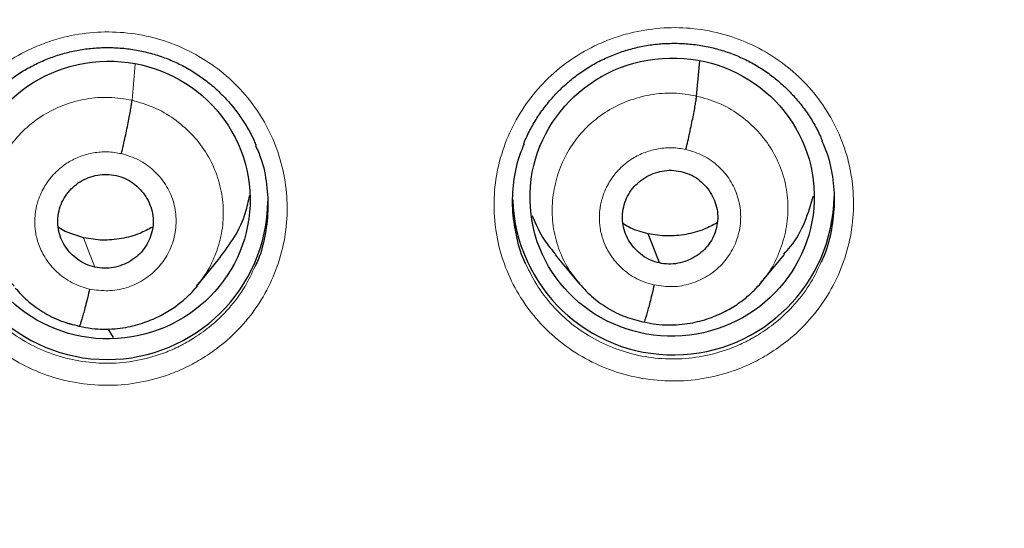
# Model space of a CAD drawing. Header units: millimetres. Extents: x 8 to 2314, y 12 to 2305.
# Tile 73 of 156: x 1093 to 1103, y 1813 to 1818. Entities that reach past the tile are written whole.
import ezdxf

# ---------------------------------------------------------------- set-up
doc = ezdxf.new("R2010")
doc.units = ezdxf.units.MM

msp = doc.modelspace()

# ---------------------------------------------------------------- linework, layer by layer
at = {"color": 252, "linetype": 'Continuous', "lineweight": 0}
for p, q in [((1093.923, 1817.387), (1093.957, 1817.77)), ((1093.361, 1814.993), (1093.254, 1815.029))]:
    msp.add_line(p, q, dxfattribs=at)
at = {"color": 7, "linetype": 'Continuous', "lineweight": 30}
for p, q in [((1099.892, 1817.431), (1099.925, 1817.804)), ((1093.214, 1815.999), (1093.144, 1816.042)), ((1093.411, 1815.931), (1093.214, 1815.999)), ((1094.606, 1815.421), (1094.851, 1815.719)), ((1098.397, 1815.75), (1098.644, 1815.455)), ((1100.575, 1815.458), (1100.82, 1815.755)), ((1100.579, 1815.471), (1100.571, 1815.462)), ((1093.366, 1814.996), (1093.361, 1814.993)), ((1093.725, 1814.878), (1093.67, 1814.969))]:
    msp.add_line(p, q, dxfattribs=at)
at = {"color": 252, "linetype": 'Continuous', "lineweight": 0, "flags": 128}
msp.add_lwpolyline([(1093.528, 1815.621), (1093.463, 1815.795), (1093.411, 1815.931)], dxfattribs=at)
at = {"color": 7, "linetype": 'Continuous', "lineweight": 30, "flags": 128}
msp.add_lwpolyline([(1099.498, 1815.665), (1099.432, 1815.838), (1099.38, 1815.975)], dxfattribs=at)
at = {"color": 252, "linetype": 'Continuous', "lineweight": 0}
msp.add_arc((1086.401, 1809.742), 25.454, 359.5039, 180.4634, dxfattribs=at)
at = {"color": 7, "linetype": 'Continuous', "lineweight": 30}
for centre, start, end in [((1093.66, 1816.344), 180.818, 359.182), ((1099.646, 1816.393), 182.0267, 359.1712)]:
    msp.add_arc(centre, 1.7, start, end, dxfattribs=at)
for centre, major_axis, ratio in [((1099.633, 1816.362), (1.499, 0.108), 0.979023), ((1093.674, 1816.331), (1.494, 0.097), 0.981131)]:
    msp.add_ellipse(centre, major_axis=major_axis, ratio=ratio, dxfattribs=at)
for points, knots in [([(1133.526, 1808.406), (1133.539, 1808.549), (1133.565, 1808.848), (1133.601, 1809.319), (1133.634, 1809.836), (1133.663, 1810.397), (1133.687, 1811.002), (1133.704, 1811.652), (1133.713, 1812.373), (1133.709, 1813.167), (1133.69, 1814.036), (1133.653, 1814.955), (1133.594, 1815.903), (1133.501, 1817.018), (1133.362, 1818.284), (1133.159, 1819.695), (1132.911, 1821.095), (1132.62, 1822.481), (1132.286, 1823.853), (1131.902, 1825.24), (1131.466, 1826.64), (1130.977, 1828.05), (1130.445, 1829.438), (1129.913, 1830.706), (1129.393, 1831.855), (1128.898, 1832.88), (1128.39, 1833.871), (1127.843, 1834.881), (1127.255, 1835.903), (1126.628, 1836.932), (1125.999, 1837.907), (1125.371, 1838.831), (1124.746, 1839.705), (1124.156, 1840.492), (1123.603, 1841.2), (1123.089, 1841.833), (1122.584, 1842.433), (1122.084, 1843.007), (1121.521, 1843.632), (1120.875, 1844.324), (1120.124, 1845.091), (1119.35, 1845.846), (1118.555, 1846.587), (1117.741, 1847.31), (1116.879, 1848.04), (1115.966, 1848.775), (1115.001, 1849.511), (1114.139, 1850.133), (1113.391, 1850.649), (1112.762, 1851.067), (1112.093, 1851.495), (1111.384, 1851.933), (1110.632, 1852.377), (1109.838, 1852.826), (1109.023, 1853.266), (1108.192, 1853.693), (1107.344, 1854.108), (1106.458, 1854.521), (1105.531, 1854.928), (1104.564, 1855.33), (1103.572, 1855.716), (1102.556, 1856.087), (1101.518, 1856.439), (1100.441, 1856.778), (1099.326, 1857.101), (1098.173, 1857.405), (1096.982, 1857.687), (1095.754, 1857.946), (1094.533, 1858.171), (1093.323, 1858.362), (1092.127, 1858.521), (1090.902, 1858.651), (1089.65, 1858.753), (1088.371, 1858.819), (1087.337, 1858.851), (1086.731, 1858.847), (1086.559, 1858.846)], [0, 0, 0, 0, 0.005494, 0.011571, 0.018232, 0.025477, 0.033308, 0.041725, 0.050729, 0.061313, 0.07261, 0.084622, 0.097157, 0.109693, 0.128298, 0.146842, 0.165323, 0.183741, 0.202094, 0.22038, 0.239851, 0.259237, 0.278535, 0.29774, 0.31276, 0.3276, 0.342038, 0.35607, 0.372243, 0.387841, 0.402865, 0.417317, 0.431201, 0.444517, 0.455459, 0.465991, 0.476113, 0.485829, 0.495457, 0.508639, 0.522479, 0.536978, 0.550482, 0.564515, 0.579078, 0.594176, 0.609813, 0.625995, 0.635215, 0.64493, 0.655143, 0.665856, 0.677074, 0.688801, 0.70104, 0.712711, 0.724817, 0.737358, 0.750338, 0.763757, 0.777617, 0.791261, 0.805309, 0.819761, 0.834616, 0.849872, 0.865529, 0.881585, 0.898037, 0.913147, 0.928574, 0.944316, 0.960371, 0.976739, 0.993419, 1, 1, 1, 1]), ([(1086.559, 1854.94), (1086.697, 1854.939), (1087.1, 1854.938), (1087.766, 1854.926), (1088.558, 1854.898), (1089.349, 1854.857), (1090.139, 1854.803), (1090.928, 1854.734), (1091.716, 1854.652), (1092.503, 1854.557), (1093.287, 1854.448), (1094.069, 1854.326), (1094.85, 1854.19), (1095.627, 1854.041), (1096.402, 1853.878), (1097.174, 1853.703), (1097.942, 1853.514), (1098.707, 1853.311), (1099.469, 1853.096), (1100.226, 1852.868), (1100.979, 1852.627), (1101.728, 1852.372), (1102.472, 1852.105), (1103.211, 1851.825), (1103.945, 1851.533), (1104.674, 1851.228), (1105.397, 1850.91), (1106.115, 1850.581), (1106.826, 1850.238), (1107.531, 1849.884), (1108.23, 1849.518), (1108.922, 1849.139), (1109.608, 1848.749), (1110.286, 1848.347), (1110.957, 1847.934), (1111.621, 1847.509), (1112.276, 1847.073), (1112.924, 1846.625), (1113.564, 1846.166), (1114.196, 1845.697), (1114.819, 1845.217), (1115.433, 1844.726), (1116.039, 1844.224), (1116.636, 1843.713), (1117.223, 1843.191), (1117.801, 1842.659), (1118.369, 1842.117), (1118.928, 1841.566), (1119.477, 1841.005), (1120.015, 1840.435), (1120.543, 1839.855), (1121.061, 1839.267), (1121.569, 1838.669), (1122.065, 1838.063), (1122.551, 1837.449), (1123.026, 1836.827), (1123.489, 1836.196), (1123.942, 1835.557), (1124.382, 1834.911), (1124.812, 1834.258), (1125.229, 1833.597), (1125.635, 1832.929), (1126.028, 1832.254), (1126.41, 1831.572), (1126.779, 1830.884), (1127.136, 1830.19), (1127.48, 1829.49), (1127.812, 1828.784), (1128.132, 1828.072), (1128.438, 1827.355), (1128.732, 1826.633), (1129.013, 1825.906), (1129.281, 1825.174), (1129.535, 1824.437), (1129.777, 1823.697), (1130.005, 1822.952), (1130.22, 1822.204), (1130.422, 1821.451), (1130.61, 1820.696), (1130.784, 1819.938), (1130.945, 1819.176), (1131.093, 1818.412), (1131.226, 1817.646), (1131.318, 1817.074), (1131.361, 1816.758), (1131.369, 1816.699)], [0, 0, 0, 0, 0.006403, 0.018634, 0.030864, 0.043094, 0.055324, 0.067555, 0.079785, 0.092015, 0.104246, 0.116476, 0.128707, 0.140937, 0.153167, 0.165398, 0.177628, 0.189859, 0.202089, 0.21432, 0.22655, 0.238781, 0.251011, 0.263242, 0.275473, 0.287704, 0.299934, 0.312165, 0.324396, 0.336627, 0.348858, 0.361089, 0.37332, 0.385551, 0.397782, 0.410014, 0.422245, 0.434476, 0.446708, 0.458939, 0.47117, 0.483402, 0.495634, 0.507865, 0.520097, 0.532329, 0.544561, 0.556793, 0.569025, 0.581257, 0.593489, 0.605721, 0.617954, 0.630186, 0.642418, 0.654651, 0.666883, 0.679116, 0.691349, 0.703581, 0.715814, 0.728047, 0.74028, 0.752513, 0.764746, 0.776979, 0.789212, 0.801446, 0.813679, 0.825912, 0.838146, 0.850379, 0.862613, 0.874846, 0.88708, 0.899313, 0.911547, 0.923781, 0.936015, 0.948248, 0.960482, 0.972716, 0.98495, 0.997184, 1, 1, 1, 1]), ([(1091.602, 1832.181), (1091.696, 1832.159), (1091.974, 1832.095), (1092.433, 1831.978), (1092.978, 1831.827), (1093.518, 1831.663), (1094.055, 1831.485), (1094.586, 1831.295), (1095.113, 1831.092), (1095.634, 1830.876), (1096.15, 1830.648), (1096.66, 1830.408), (1097.164, 1830.155), (1097.662, 1829.891), (1098.153, 1829.614), (1098.636, 1829.326), (1099.113, 1829.027), (1099.581, 1828.715), (1100.042, 1828.393), (1100.495, 1828.06), (1100.939, 1827.716), (1101.374, 1827.362), (1101.801, 1826.997), (1102.218, 1826.622), (1102.626, 1826.237), (1103.024, 1825.842), (1103.412, 1825.438), (1103.79, 1825.025), (1104.157, 1824.603), (1104.514, 1824.172), (1104.86, 1823.732), (1105.194, 1823.285), (1105.518, 1822.829), (1105.83, 1822.366), (1106.13, 1821.896), (1106.419, 1821.418), (1106.695, 1820.934), (1106.96, 1820.443), (1107.212, 1819.946), (1107.451, 1819.443), (1107.678, 1818.934), (1107.892, 1818.42), (1108.094, 1817.901), (1108.282, 1817.378), (1108.457, 1816.85), (1108.619, 1816.318), (1108.767, 1815.782), (1108.902, 1815.243), (1109.024, 1814.7), (1109.132, 1814.155), (1109.226, 1813.608), (1109.307, 1813.058), (1109.373, 1812.507), (1109.422, 1812.014), (1109.442, 1811.705), (1109.451, 1811.58)], [0, 0, 0, 0, 0.009842, 0.02899, 0.048138, 0.067286, 0.086435, 0.105584, 0.124733, 0.143883, 0.163033, 0.182184, 0.201335, 0.220487, 0.239639, 0.258792, 0.277945, 0.297099, 0.316253, 0.335408, 0.354564, 0.37372, 0.392877, 0.412035, 0.431193, 0.450352, 0.469511, 0.488672, 0.507833, 0.526994, 0.546157, 0.56532, 0.584484, 0.603648, 0.622814, 0.641979, 0.661146, 0.680313, 0.699481, 0.71865, 0.737819, 0.756988, 0.776159, 0.795329, 0.814501, 0.833672, 0.852845, 0.872017, 0.891191, 0.910364, 0.929538, 0.948712, 0.967886, 0.987061, 1, 1, 1, 1]), ([(1098.065, 1816.926), (1098.066, 1816.928), (1098.083, 1816.977), (1098.128, 1817.069), (1098.202, 1817.199), (1098.289, 1817.322), (1098.387, 1817.439), (1098.495, 1817.546), (1098.614, 1817.644), (1098.74, 1817.732), (1098.874, 1817.808), (1099.014, 1817.871), (1099.158, 1817.92), (1099.305, 1817.957), (1099.456, 1817.981), (1099.61, 1817.991), (1099.764, 1817.988), (1099.918, 1817.972), (1100.069, 1817.942), (1100.216, 1817.899), (1100.358, 1817.843), (1100.493, 1817.775), (1100.621, 1817.695), (1100.742, 1817.604), (1100.855, 1817.502), (1100.958, 1817.39), (1101.052, 1817.269), (1101.133, 1817.141), (1101.189, 1817.036), (1101.213, 1816.973), (1101.22, 1816.957)], [0, 0, 0, 0, 0.001516, 0.039208, 0.076571, 0.114161, 0.152046, 0.190153, 0.228386, 0.266617, 0.30472, 0.342613, 0.38021, 0.417585, 0.455234, 0.493173, 0.531315, 0.569553, 0.607747, 0.645796, 0.683639, 0.721112, 0.758379, 0.796068, 0.834107, 0.872374, 0.910725, 0.948954, 0.986917, 1, 1, 1, 1]), ([(1092.079, 1816.885), (1092.079, 1816.886), (1092.096, 1816.935), (1092.141, 1817.026), (1092.215, 1817.156), (1092.302, 1817.279), (1092.4, 1817.395), (1092.508, 1817.503), (1092.627, 1817.601), (1092.754, 1817.688), (1092.888, 1817.763), (1093.027, 1817.826), (1093.171, 1817.876), (1093.319, 1817.912), (1093.469, 1817.936), (1093.623, 1817.946), (1093.777, 1817.943), (1093.931, 1817.926), (1094.082, 1817.896), (1094.23, 1817.852), (1094.372, 1817.796), (1094.507, 1817.728), (1094.634, 1817.648), (1094.755, 1817.557), (1094.868, 1817.454), (1094.972, 1817.342), (1095.065, 1817.221), (1095.146, 1817.092), (1095.203, 1816.987), (1095.227, 1816.924), (1095.234, 1816.907)], [0, 0, 0, 0, 0.001171, 0.038871, 0.076242, 0.113839, 0.151731, 0.189845, 0.228085, 0.266321, 0.304427, 0.342321, 0.379918, 0.417292, 0.45494, 0.492878, 0.531018, 0.569254, 0.607446, 0.645492, 0.683332, 0.720801, 0.758065, 0.795753, 0.833789, 0.872054, 0.910404, 0.948632, 0.986596, 1, 1, 1, 1]), ([(1093.81, 1816.822), (1093.817, 1816.851), (1093.831, 1816.91), (1093.851, 1817), (1093.869, 1817.086), (1093.886, 1817.168), (1093.9, 1817.241), (1093.911, 1817.303), (1093.919, 1817.354), (1093.922, 1817.376), (1093.923, 1817.387)], [0, 0, 0, 0, 0.124467, 0.249316, 0.374517, 0.499779, 0.624946, 0.75013, 0.875205, 1, 1, 1, 1]), ([(1099.779, 1816.866), (1099.786, 1816.895), (1099.8, 1816.954), (1099.82, 1817.044), (1099.838, 1817.131), (1099.855, 1817.212), (1099.869, 1817.285), (1099.88, 1817.348), (1099.888, 1817.399), (1099.891, 1817.42), (1099.892, 1817.431)], [0, 0, 0, 0, 0.124273, 0.249076, 0.374325, 0.499679, 0.624949, 0.750215, 0.875307, 1, 1, 1, 1]), ([(1098.084, 1815.657), (1098.084, 1815.658), (1098.039, 1815.741), (1097.989, 1815.925), (1097.941, 1816.203), (1097.949, 1816.486), (1097.991, 1816.731), (1098.048, 1816.873), (1098.071, 1816.927)], [0, 0, 0, 0, 0.0011835, 0.2173788, 0.4336246, 0.6498706, 0.8661731, 1, 1, 1, 1]), ([(1101.215, 1816.958), (1101.235, 1816.913), (1101.293, 1816.781), (1101.339, 1816.546), (1101.354, 1816.264), (1101.315, 1815.984), (1101.265, 1815.786), (1101.216, 1815.69), (1101.21, 1815.679)], [0, 0, 0, 0, 0.112843, 0.327064, 0.541341, 0.755618, 0.969947, 1, 1, 1, 1]), ([(1095.229, 1816.908), (1095.249, 1816.863), (1095.306, 1816.732), (1095.352, 1816.497), (1095.367, 1816.215), (1095.329, 1815.935), (1095.278, 1815.737), (1095.229, 1815.641), (1095.223, 1815.629)], [0, 0, 0, 0, 0.112105, 0.326441, 0.5408, 0.75516, 0.969534, 1, 1, 1, 1]), ([(1099.498, 1815.665), (1099.466, 1815.674), (1099.402, 1815.692), (1099.317, 1815.743), (1099.243, 1815.808), (1099.183, 1815.885), (1099.138, 1815.972), (1099.111, 1816.066), (1099.105, 1816.163), (1099.118, 1816.259), (1099.149, 1816.352), (1099.198, 1816.437), (1099.264, 1816.51), (1099.343, 1816.569), (1099.432, 1816.613), (1099.528, 1816.64), (1099.627, 1816.65), (1099.692, 1816.639), (1099.725, 1816.633)], [0, 0, 0, 0, 0.062616, 0.125098, 0.187759, 0.250494, 0.313059, 0.375346, 0.437602, 0.499995, 0.562389, 0.624649, 0.686939, 0.749505, 0.81224, 0.8749, 0.937383, 1, 1, 1, 1]), ([(1099.725, 1816.633), (1099.757, 1816.625), (1099.82, 1816.607), (1099.905, 1816.556), (1099.979, 1816.491), (1100.039, 1816.413), (1100.084, 1816.326), (1100.111, 1816.233), (1100.118, 1816.136), (1100.105, 1816.039), (1100.073, 1815.946), (1100.024, 1815.862), (1099.958, 1815.789), (1099.879, 1815.73), (1099.79, 1815.685), (1099.695, 1815.659), (1099.595, 1815.649), (1099.53, 1815.659), (1099.498, 1815.665)], [0, 0, 0, 0, 0.0626164, 0.1250983, 0.1877594, 0.2504944, 0.3130589, 0.3753464, 0.4376025, 0.4999954, 0.5623896, 0.6246492, 0.6869394, 0.7495049, 0.8122398, 0.8749005, 0.9373826, 1, 1, 1, 1]), ([(1093.528, 1815.621), (1093.497, 1815.63), (1093.434, 1815.649), (1093.348, 1815.7), (1093.274, 1815.764), (1093.213, 1815.842), (1093.168, 1815.928), (1093.142, 1816.022), (1093.135, 1816.12), (1093.148, 1816.217), (1093.179, 1816.309), (1093.229, 1816.394), (1093.295, 1816.467), (1093.373, 1816.528), (1093.462, 1816.572), (1093.558, 1816.597), (1093.658, 1816.606), (1093.723, 1816.595), (1093.756, 1816.59)], [0, 0, 0, 0, 0.062453, 0.124914, 0.187517, 0.250106, 0.312497, 0.374752, 0.437128, 0.499593, 0.562031, 0.624529, 0.68715, 0.749751, 0.81225, 0.874787, 0.937388, 1, 1, 1, 1]), ([(1093.756, 1816.59), (1093.787, 1816.581), (1093.851, 1816.563), (1093.936, 1816.511), (1094.01, 1816.446), (1094.07, 1816.369), (1094.115, 1816.282), (1094.142, 1816.188), (1094.149, 1816.091), (1094.136, 1815.994), (1094.104, 1815.902), (1094.055, 1815.817), (1093.989, 1815.744), (1093.91, 1815.685), (1093.821, 1815.641), (1093.726, 1815.615), (1093.626, 1815.605), (1093.561, 1815.616), (1093.528, 1815.621)], [0, 0, 0, 0, 0.0626165, 0.1250977, 0.1877579, 0.2504927, 0.3130579, 0.375347, 0.4376045, 0.499998, 0.562392, 0.6246511, 0.6869413, 0.749507, 0.8122417, 0.8749018, 0.937383, 1, 1, 1, 1]), ([(1094.85, 1815.72), (1094.904, 1815.792), (1095.015, 1815.94), (1095.122, 1816.167), (1095.154, 1816.321), (1095.167, 1816.382)], [0, 0, 0, 0, 0.3627704, 0.7474774, 1, 1, 1, 1]), ([(1100.815, 1815.759), (1100.839, 1815.785), (1100.932, 1815.886), (1101.044, 1816.095), (1101.101, 1816.284), (1101.129, 1816.377)], [0, 0, 0, 0, 0.150433, 0.583169, 1, 1, 1, 1]), ([(1098.151, 1816.168), (1098.19, 1816.078), (1098.255, 1815.928), (1098.361, 1815.804), (1098.403, 1815.755)], [0, 0, 0, 0, 0.602574, 1, 1, 1, 1]), ([(1100.108, 1816.09), (1100.064, 1816.066), (1099.96, 1816.01), (1099.78, 1815.963), (1099.579, 1815.942), (1099.447, 1815.964), (1099.38, 1815.975)], [0, 0, 0, 0, 0.201707, 0.468119, 0.733772, 1, 1, 1, 1]), ([(1094.139, 1816.045), (1094.095, 1816.021), (1093.991, 1815.966), (1093.811, 1815.919), (1093.61, 1815.898), (1093.478, 1815.92), (1093.411, 1815.931)], [0, 0, 0, 0, 0.201655, 0.468085, 0.733754, 1, 1, 1, 1]), ([(1099.38, 1815.975), (1099.315, 1815.991), (1099.22, 1816.015), (1099.139, 1816.066), (1099.113, 1816.082)], [0, 0, 0, 0, 0.691667, 1, 1, 1, 1]), ([(1098.635, 1815.465), (1098.682, 1815.413), (1098.776, 1815.309), (1098.947, 1815.186), (1099.134, 1815.09), (1099.268, 1815.057), (1099.336, 1815.04)], [0, 0, 0, 0, 0.2516919, 0.5022452, 0.7514531, 1, 1, 1, 1]), ([(1099.336, 1815.041), (1099.379, 1815.032), (1099.463, 1815.015), (1099.628, 1815.005), (1099.818, 1815.021), (1100.021, 1815.074), (1100.192, 1815.148), (1100.331, 1815.232), (1100.439, 1815.317), (1100.522, 1815.396), (1100.565, 1815.447), (1100.585, 1815.469)], [0, 0, 0, 0, 0.095401, 0.186086, 0.354015, 0.504736, 0.638207, 0.754373, 0.853304, 0.935118, 1, 1, 1, 1]), ([(1092.688, 1815.4), (1092.728, 1815.356), (1092.815, 1815.26), (1092.978, 1815.143), (1093.165, 1815.047), (1093.299, 1815.013), (1093.367, 1814.997)], [0, 0, 0, 0, 0.222794, 0.4830033, 0.7418371, 1, 1, 1, 1]), ([(1093.367, 1814.997), (1093.41, 1814.988), (1093.494, 1814.971), (1093.658, 1814.961), (1093.849, 1814.976), (1094.052, 1815.03), (1094.223, 1815.104), (1094.362, 1815.187), (1094.47, 1815.272), (1094.553, 1815.35), (1094.597, 1815.402), (1094.616, 1815.424)], [0, 0, 0, 0, 0.095428, 0.186136, 0.354094, 0.50483, 0.638302, 0.754456, 0.853367, 0.935153, 1, 1, 1, 1]), ([(1093.474, 1815.389), (1093.467, 1815.36), (1093.454, 1815.303), (1093.434, 1815.224), (1093.416, 1815.154), (1093.399, 1815.094), (1093.385, 1815.047), (1093.374, 1815.013), (1093.369, 1815.003), (1093.367, 1814.998)], [0, 0, 0, 0, 0.146662, 0.292486, 0.438453, 0.584688, 0.730891, 0.876758, 1, 1, 1, 1]), ([(1099.443, 1815.433), (1099.436, 1815.404), (1099.423, 1815.346), (1099.403, 1815.268), (1099.385, 1815.198), (1099.368, 1815.138), (1099.354, 1815.09), (1099.343, 1815.056), (1099.338, 1815.046), (1099.336, 1815.042)], [0, 0, 0, 0, 0.146877, 0.292757, 0.438657, 0.584758, 0.730816, 0.876582, 1, 1, 1, 1])]:
    msp.add_open_spline(points, degree=3, knots=knots, dxfattribs=at)
at = {"color": 252, "linetype": 'Continuous', "lineweight": 0}
for points, knots in [([(1086.559, 1858.832), (1087.951, 1858.797), (1090.734, 1858.727), (1094.877, 1858.163), (1098.955, 1857.268), (1102.935, 1856.016), (1106.788, 1854.425), (1110.482, 1852.506), (1113.988, 1850.273), (1117.28, 1847.745), (1120.331, 1844.942), (1123.118, 1841.884), (1125.619, 1838.597), (1127.814, 1835.105), (1129.686, 1831.437), (1131.22, 1827.62), (1132.404, 1823.686), (1133.232, 1819.664), (1133.682, 1815.587), (1133.799, 1811.876), (1133.603, 1809.545), (1133.521, 1808.576)], [0, 0, 0, 0, 0.053442, 0.106885, 0.160327, 0.21377, 0.267212, 0.320654, 0.374097, 0.427539, 0.480981, 0.534424, 0.587866, 0.641309, 0.694751, 0.748193, 0.801636, 0.855078, 0.908521, 0.961963, 1, 1, 1, 1]), ([(1094.669, 1814.657), (1094.737, 1814.703), (1094.893, 1814.807), (1095.105, 1815.014), (1095.295, 1815.269), (1095.438, 1815.553), (1095.531, 1815.857), (1095.57, 1816.171), (1095.556, 1816.487), (1095.487, 1816.796), (1095.368, 1817.089), (1095.199, 1817.358), (1094.987, 1817.596), (1094.737, 1817.794), (1094.457, 1817.95), (1094.154, 1818.056), (1093.837, 1818.111), (1093.516, 1818.112), (1093.238, 1818.068), (1093.008, 1817.997), (1092.787, 1817.904), (1092.546, 1817.761), (1092.301, 1817.555), (1092.096, 1817.311), (1091.934, 1817.037), (1091.823, 1816.74), (1091.762, 1816.429), (1091.757, 1816.112), (1091.805, 1815.799), (1091.906, 1815.499), (1092.056, 1815.22), (1092.253, 1814.97), (1092.489, 1814.755), (1092.759, 1814.584), (1093.054, 1814.458), (1093.367, 1814.385), (1093.688, 1814.362), (1094.008, 1814.394), (1094.278, 1814.467), (1094.498, 1814.559), (1094.612, 1814.624), (1094.669, 1814.657)], [0, 0, 0, 0, 0.020689, 0.047539, 0.074388, 0.101238, 0.128087, 0.154935, 0.181783, 0.208628, 0.235473, 0.262316, 0.289158, 0.315999, 0.34284, 0.369681, 0.396523, 0.423367, 0.45021, 0.466975, 0.483741, 0.51059, 0.53744, 0.564289, 0.591139, 0.617988, 0.644837, 0.671684, 0.698531, 0.725375, 0.75222, 0.779061, 0.805903, 0.832744, 0.859585, 0.886427, 0.913269, 0.940114, 0.966958, 0.983479, 1, 1, 1, 1]), ([(1100.655, 1814.703), (1100.724, 1814.749), (1100.881, 1814.854), (1101.093, 1815.062), (1101.284, 1815.318), (1101.426, 1815.602), (1101.519, 1815.906), (1101.558, 1816.22), (1101.544, 1816.536), (1101.476, 1816.845), (1101.356, 1817.138), (1101.187, 1817.407), (1100.975, 1817.644), (1100.725, 1817.842), (1100.446, 1817.997), (1100.143, 1818.102), (1099.826, 1818.157), (1099.504, 1818.157), (1099.226, 1818.112), (1098.997, 1818.042), (1098.775, 1817.948), (1098.534, 1817.805), (1098.289, 1817.598), (1098.084, 1817.353), (1097.923, 1817.079), (1097.811, 1816.782), (1097.751, 1816.471), (1097.746, 1816.154), (1097.793, 1815.841), (1097.895, 1815.542), (1098.045, 1815.262), (1098.242, 1815.013), (1098.478, 1814.799), (1098.748, 1814.628), (1099.043, 1814.503), (1099.355, 1814.43), (1099.676, 1814.408), (1099.996, 1814.44), (1100.266, 1814.514), (1100.486, 1814.605), (1100.598, 1814.67), (1100.655, 1814.703)], [0, 0, 0, 0, 0.020951, 0.047806, 0.074662, 0.101514, 0.128366, 0.155213, 0.182059, 0.208899, 0.235739, 0.262574, 0.28941, 0.316246, 0.343081, 0.369922, 0.396762, 0.423608, 0.450455, 0.467227, 0.484, 0.510854, 0.537707, 0.564561, 0.591415, 0.618266, 0.645116, 0.671961, 0.698805, 0.725643, 0.752481, 0.779316, 0.806151, 0.832988, 0.859825, 0.886667, 0.913509, 0.940358, 0.967206, 0.983603, 1, 1, 1, 1]), ([(1098.653, 1815.452), (1098.618, 1815.493), (1098.531, 1815.596), (1098.437, 1815.792), (1098.372, 1816.025), (1098.358, 1816.267), (1098.391, 1816.507), (1098.468, 1816.736), (1098.589, 1816.948), (1098.751, 1817.131), (1098.945, 1817.279), (1099.166, 1817.387), (1099.404, 1817.451), (1099.65, 1817.472), (1099.811, 1817.445), (1099.892, 1817.431)], [0, 0, 0, 0, 0.053099, 0.132024, 0.210881, 0.289696, 0.368617, 0.447538, 0.526355, 0.605213, 0.684138, 0.763072, 0.842035, 0.920965, 1, 1, 1, 1]), ([(1092.678, 1815.421), (1092.645, 1815.459), (1092.561, 1815.559), (1092.47, 1815.752), (1092.406, 1815.984), (1092.389, 1816.225), (1092.42, 1816.464), (1092.5, 1816.693), (1092.624, 1816.902), (1092.785, 1817.085), (1092.978, 1817.234), (1093.198, 1817.343), (1093.435, 1817.406), (1093.681, 1817.427), (1093.842, 1817.4), (1093.923, 1817.387)], [0, 0, 0, 0, 0.049296, 0.12843, 0.207646, 0.286845, 0.365893, 0.444971, 0.524288, 0.603681, 0.682916, 0.762039, 0.841294, 0.920638, 1, 1, 1, 1]), ([(1093.923, 1817.387), (1094.001, 1817.364), (1094.158, 1817.319), (1094.37, 1817.195), (1094.555, 1817.036), (1094.706, 1816.846), (1094.815, 1816.629), (1094.878, 1816.396), (1094.895, 1816.156), (1094.865, 1815.916), (1094.782, 1815.689), (1094.693, 1815.524), (1094.621, 1815.445), (1094.604, 1815.427)], [0, 0, 0, 0, 0.097139, 0.194349, 0.291571, 0.388591, 0.485466, 0.58244, 0.679395, 0.776164, 0.872969, 0.970068, 1, 1, 1, 1]), ([(1099.892, 1817.431), (1099.971, 1817.409), (1100.128, 1817.366), (1100.341, 1817.242), (1100.526, 1817.084), (1100.677, 1816.893), (1100.786, 1816.676), (1100.85, 1816.443), (1100.864, 1816.201), (1100.832, 1815.961), (1100.752, 1815.733), (1100.666, 1815.566), (1100.595, 1815.489), (1100.579, 1815.471)], [0, 0, 0, 0, 0.097262, 0.194395, 0.291569, 0.388708, 0.485834, 0.582878, 0.679869, 0.77699, 0.874112, 0.971106, 1, 1, 1, 1]), ([(1093.474, 1815.389), (1093.437, 1815.399), (1093.365, 1815.418), (1093.267, 1815.466), (1093.182, 1815.523), (1093.087, 1815.606), (1092.998, 1815.719), (1092.931, 1815.861), (1092.899, 1815.991), (1092.893, 1816.089), (1092.896, 1816.157), (1092.901, 1816.199), (1092.907, 1816.236), (1092.913, 1816.265), (1092.922, 1816.301), (1092.939, 1816.354), (1092.97, 1816.425), (1093.014, 1816.502), (1093.057, 1816.561), (1093.097, 1816.606), (1093.129, 1816.638), (1093.164, 1816.669), (1093.203, 1816.7), (1093.271, 1816.745), (1093.374, 1816.796), (1093.515, 1816.834), (1093.663, 1816.847), (1093.761, 1816.83), (1093.81, 1816.822)], [0, 0, 0, 0, 0.048773, 0.095073, 0.139062, 0.180765, 0.257099, 0.324197, 0.382076, 0.430662, 0.451494, 0.470023, 0.48625, 0.500172, 0.508715, 0.533731, 0.57339, 0.607951, 0.648938, 0.667126, 0.686327, 0.706543, 0.727781, 0.750052, 0.811354, 0.873432, 0.936248, 1, 1, 1, 1]), ([(1093.81, 1816.822), (1093.873, 1816.803), (1093.997, 1816.765), (1094.157, 1816.649), (1094.283, 1816.501), (1094.365, 1816.324), (1094.397, 1816.133), (1094.378, 1815.94), (1094.309, 1815.758), (1094.195, 1815.6), (1094.042, 1815.476), (1093.863, 1815.396), (1093.668, 1815.361), (1093.539, 1815.38), (1093.474, 1815.389)], [0, 0, 0, 0, 0.083337, 0.166671, 0.250005, 0.333339, 0.416672, 0.500004, 0.583333, 0.666667, 0.750001, 0.833337, 0.916667, 1, 1, 1, 1]), ([(1099.443, 1815.433), (1099.406, 1815.442), (1099.335, 1815.461), (1099.238, 1815.508), (1099.153, 1815.564), (1099.059, 1815.647), (1098.969, 1815.759), (1098.902, 1815.9), (1098.869, 1816.03), (1098.862, 1816.129), (1098.865, 1816.197), (1098.87, 1816.24), (1098.876, 1816.278), (1098.882, 1816.307), (1098.891, 1816.341), (1098.907, 1816.394), (1098.937, 1816.463), (1098.981, 1816.541), (1099.024, 1816.601), (1099.064, 1816.647), (1099.096, 1816.679), (1099.132, 1816.711), (1099.172, 1816.742), (1099.241, 1816.789), (1099.346, 1816.84), (1099.488, 1816.878), (1099.635, 1816.891), (1099.731, 1816.874), (1099.779, 1816.866)], [0, 0, 0, 0, 0.04839, 0.09436, 0.138068, 0.179541, 0.255571, 0.322568, 0.380552, 0.429447, 0.450509, 0.469318, 0.485878, 0.500185, 0.507824, 0.531966, 0.571331, 0.60602, 0.647393, 0.665808, 0.685277, 0.705801, 0.727387, 0.750048, 0.813106, 0.875771, 0.938004, 1, 1, 1, 1]), ([(1099.779, 1816.866), (1099.842, 1816.847), (1099.966, 1816.809), (1100.126, 1816.694), (1100.252, 1816.546), (1100.334, 1816.369), (1100.366, 1816.178), (1100.347, 1815.985), (1100.278, 1815.803), (1100.164, 1815.645), (1100.012, 1815.52), (1099.832, 1815.44), (1099.637, 1815.404), (1099.508, 1815.423), (1099.443, 1815.433)], [0, 0, 0, 0, 0.083333, 0.166663, 0.249998, 0.333333, 0.416664, 0.499995, 0.58333, 0.66666, 0.749994, 0.833328, 0.916663, 1, 1, 1, 1]), ([(1101.21, 1815.679), (1101.176, 1815.605), (1101.102, 1815.445), (1100.936, 1815.228), (1100.748, 1815.042), (1100.607, 1814.947), (1100.545, 1814.906)], [0, 0, 0, 0, 0.236185, 0.510924, 0.785664, 1, 1, 1, 1]), ([(1094.56, 1814.86), (1094.509, 1814.831), (1094.408, 1814.772), (1094.211, 1814.691), (1093.969, 1814.625), (1093.683, 1814.596), (1093.396, 1814.616), (1093.116, 1814.682), (1092.852, 1814.794), (1092.611, 1814.948), (1092.4, 1815.14), (1092.222, 1815.362), (1092.139, 1815.53), (1092.098, 1815.613)], [0, 0, 0, 0, 0.06023, 0.12046, 0.218327, 0.316193, 0.414047, 0.5119, 0.609751, 0.707602, 0.805455, 0.903309, 1, 1, 1, 1]), ([(1095.223, 1815.629), (1095.189, 1815.556), (1095.115, 1815.396), (1094.95, 1815.18), (1094.761, 1814.995), (1094.621, 1814.901), (1094.56, 1814.86)], [0, 0, 0, 0, 0.236432, 0.512031, 0.78763, 1, 1, 1, 1]), ([(1100.545, 1814.906), (1100.494, 1814.877), (1100.393, 1814.819), (1100.197, 1814.737), (1099.956, 1814.671), (1099.669, 1814.642), (1099.382, 1814.661), (1099.103, 1814.727), (1098.839, 1814.838), (1098.597, 1814.991), (1098.387, 1815.183), (1098.209, 1815.405), (1098.126, 1815.573), (1098.084, 1815.657)], [0, 0, 0, 0, 0.059798, 0.119597, 0.217516, 0.315436, 0.413321, 0.511206, 0.609075, 0.706943, 0.804804, 0.902665, 1, 1, 1, 1])]:
    msp.add_open_spline(points, degree=3, knots=knots, dxfattribs=at)

doc.saveas('drawing.dxf')
